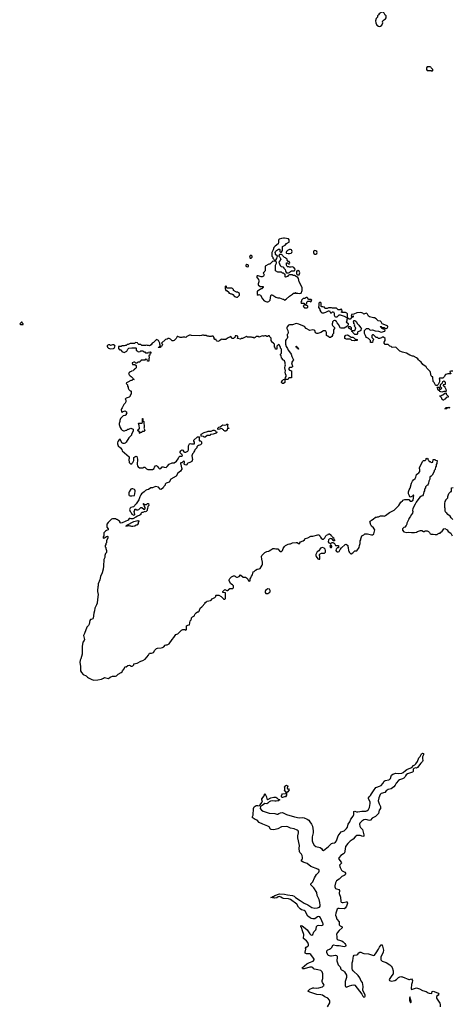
# Model space of a CAD drawing. Header units: inches. Extents: x 2494115 to 2685112, y 774173 to 915163.
# Tile 150 of 215: x 2622174 to 2631022, y 822123 to 842272. Entities that reach past the tile are written whole.
import ezdxf

# ---------------------------------------------------------------- set-up
doc = ezdxf.new("R2010")
doc.units = ezdxf.units.IN
doc.header["$MEASUREMENT"] = 0
for name, color, linetype in [('C6822', 7, 'Continuous'), ('C6823', 7, 'Continuous'), ('C6824', 7, 'Continuous'), ('C6832', 7, 'Continuous'), ('C6833', 7, 'Continuous'), ('C6834', 7, 'Continuous')]:
    doc.layers.add(name, color=color, linetype=linetype)

msp = doc.modelspace()

# ---------------------------------------------------------------- linework, layer by layer
at = {"layer": 'C6822', "color": 5}
for points, elevation in [([(2623637, 830000), (2623625, 829995), (2623610, 829978), (2623597, 829903), (2623583, 829877), (2623550, 829842), (2623499, 829710), (2623476, 829670), (2623496, 829590), (2623491, 829570), (2623468, 829532), (2623450, 829446), (2623451, 829291), (2623426, 829194), (2623414, 829166), (2623405, 829115), (2623417, 829043), (2623415, 828950), (2623435, 828910), (2623470, 828873), (2623530, 828848), (2623559, 828819), (2623583, 828803), (2623610, 828792), (2623650, 828768), (2623690, 828758), (2623770, 828762), (2623850, 828779), (2623886, 828794), (2623910, 828811), (2623990, 828791), (2624025, 828815), (2624070, 828835), (2624130, 828839), (2624152, 828848), (2624190, 828881), (2624248, 828910), (2624268, 828930), (2624275, 828945), (2624309, 828990), (2624330, 829034), (2624350, 829032), (2624385, 829055), (2624410, 829062), (2624430, 829058), (2624450, 829046), (2624475, 829045), (2624486, 829050), (2624506, 829070), (2624506, 829090), (2624510, 829094), (2624576, 829104), (2624650, 829145), (2624690, 829158), (2624737, 829183), (2624808, 829270), (2624826, 829310), (2624870, 829312), (2624910, 829322), (2624938, 829370), (2624970, 829402), (2624990, 829412), (2625070, 829418), (2625095, 829425), (2625120, 829440), (2625150, 829472), (2625170, 829482), (2625190, 829482), (2625230, 829502), (2625289, 829590), (2625329, 829630), (2625369, 829691), (2625410, 829702), (2625483, 829777), (2625510, 829794), (2625550, 829794), (2625570, 829782), (2625586, 829790), (2625588, 829870), (2625610, 829882), (2625646, 829890), (2625655, 829930), (2625658, 829970), (2625678, 829990), (2625682, 830000)], 40), ([(2628471, 822069), (2628515, 822150), (2628520, 822170), (2628520, 822190), (2628510, 822210), (2628474, 822250), (2628417, 822277), (2628370, 822310), (2628330, 822319), (2628250, 822322), (2628150, 822360), (2628109, 822370), (2628069, 822390), (2628084, 822410), (2628109, 822430), (2628170, 822460), (2628190, 822462), (2628250, 822455), (2628290, 822461), (2628370, 822484), (2628390, 822498), (2628398, 822510), (2628397, 822530), (2628365, 822570), (2628357, 822590), (2628358, 822610), (2628371, 822650), (2628373, 822713), (2628371, 822750), (2628359, 822790), (2628330, 822813), (2628270, 822832), (2628202, 822842), (2628190, 822850), (2628170, 822873), (2628146, 822886), (2628110, 822886), (2627990, 822850), (2627968, 822850), (2627958, 822858), (2627953, 822870), (2628046, 822950), (2628102, 822978), (2628173, 823007), (2628196, 823030), (2628194, 823050), (2628184, 823070), (2628130, 823142), (2628110, 823155), (2628090, 823159), (2628038, 823158), (2628015, 823170), (2628013, 823190), (2628026, 823250), (2628021, 823270), (2628032, 823290), (2628070, 823316), (2628078, 823330), (2628080, 823350), (2628064, 823390), (2628043, 823423), (2627979, 823470), (2627983, 823550), (2627960, 823630), (2627935, 823695), (2627925, 823710), (2627922, 823730), (2627930, 823733), (2627950, 823727), (2628010, 823683), (2628050, 823644), (2628110, 823563), (2628130, 823545), (2628150, 823540), (2628166, 823554), (2628192, 823608), (2628230, 823650), (2628240, 823670), (2628247, 823713), (2628263, 823737), (2628290, 823744), (2628350, 823736), (2628370, 823742), (2628379, 823750), (2628379, 823770), (2628373, 823787), (2628350, 823830), (2628329, 823890), (2628312, 823912), (2628290, 823919), (2628267, 823913), (2628210, 823870), (2628169, 823869), (2628138, 823878), (2628112, 823892), (2628070, 823930), (2628010, 824028), (2627990, 824040), (2627937, 824057), (2627910, 824076), (2627876, 824110), (2627845, 824170), (2627710, 824270), (2627670, 824282), (2627570, 824288), (2627550, 824296), (2627517, 824317), (2627490, 824326), (2627460, 824320), (2627430, 824305), (2627390, 824296), (2627370, 824303), (2627341, 824301), (2627309, 824310), (2627330, 824318), (2627348, 824332), (2627370, 824333), (2627395, 824350), (2627490, 824383), (2627590, 824378), (2627650, 824363), (2627750, 824350), (2627790, 824333), (2627816, 824310), (2627910, 824250), (2627990, 824190), (2628070, 824156), (2628147, 824107), (2628210, 824092), (2628263, 824097), (2628307, 824110), (2628318, 824130), (2628320, 824150), (2628314, 824206), (2628296, 824270), (2628259, 824350), (2628248, 824410), (2628190, 824505), (2628127, 824570), (2628127, 824590), (2628169, 824631), (2628201, 824710), (2628243, 824777), (2628292, 824830), (2628301, 824850), (2628298, 824870), (2628272, 824892), (2628125, 824945), (2628050, 825005), (2627970, 825032), (2627944, 825050), (2627932, 825070), (2627959, 825101), (2627961, 825130), (2627950, 825170), (2627935, 825195), (2627904, 825230), (2627896, 825250), (2627892, 825310), (2627897, 825370), (2627865, 825530), (2627864, 825570), (2627876, 825630), (2627876, 825650), (2627868, 825670), (2627850, 825689), (2627790, 825713), (2627710, 825727), (2627658, 825758), (2627630, 825765), (2627528, 825752), (2627450, 825711), (2627370, 825697), (2627319, 825699), (2627306, 825706), (2627275, 825755), (2627252, 825772), (2627145, 825810), (2627070, 825847), (2627030, 825889), (2626990, 825904), (2626949, 825930), (2626929, 825950), (2626947, 825993), (2626959, 826130), (2626970, 826162), (2627010, 826192), (2627047, 826193), (2627070, 826185), (2627090, 826202), (2627126, 826250), (2627134, 826270), (2627138, 826290), (2627126, 826310), (2627125, 826330), (2627175, 826390), (2627190, 826434), (2627221, 826370), (2627227, 826327), (2627250, 826311), (2627310, 826351), (2627370, 826365), (2627410, 826359), (2627430, 826351), (2627470, 826314), (2627490, 826314), (2627494, 826310), (2627478, 826302), (2627474, 826290), (2627450, 826289), (2627421, 826279), (2627390, 826279), (2627350, 826287), (2627302, 826278), (2627275, 826265), (2627250, 826237), (2627230, 826227), (2627190, 826234), (2627135, 826190), (2627103, 826177), (2627098, 826170), (2627095, 826130), (2627117, 826097), (2627154, 826074), (2627276, 826036), (2627390, 826031), (2627430, 826011), (2627450, 826011), (2627473, 826027), (2627510, 826044), (2627550, 826048), (2627628, 826008), (2627797, 825957), (2627890, 825937), (2627950, 825943), (2627990, 825939), (2628055, 825910), (2628084, 825890), (2628110, 825860), (2628144, 825810), (2628160, 825770), (2628175, 825670), (2628177, 825630), (2628157, 825550), (2628153, 825490), (2628154, 825470), (2628170, 825430), (2628199, 825379), (2628230, 825352), (2628319, 825330), (2628345, 825310), (2628370, 825275), (2628390, 825270), (2628488, 825350), (2628550, 825413), (2628570, 825424), (2628610, 825427), (2628630, 825438), (2628653, 825470), (2628670, 825510), (2628688, 825572), (2628748, 825652), (2628810, 825674), (2628860, 825720), (2628880, 825750), (2628895, 825810), (2628923, 825857), (2628946, 825914), (2628994, 825970), (2629006, 826010), (2629008, 826072), (2629027, 826073), (2629062, 826062), (2629090, 826059), (2629170, 826074), (2629250, 826076), (2629275, 826085), (2629306, 826110), (2629325, 826150), (2629344, 826230), (2629339, 826270), (2629311, 826330), (2629309, 826351), (2629320, 826370), (2629346, 826394), (2629372, 826428), (2629409, 826490), (2629461, 826559), (2629477, 826570), (2629534, 826586), (2629570, 826604), (2629600, 826640), (2629630, 826688), (2629650, 826704), (2629726, 826714), (2629739, 826721), (2629757, 826743), (2629770, 826790), (2629781, 826810), (2629805, 826830), (2629870, 826850), (2629930, 826844), (2629990, 826854), (2630000, 826859)], 20), ([(2630000, 826739), (2629942, 826718), (2629919, 826701), (2629874, 826650), (2629855, 826610), (2629828, 826572), (2629771, 826530), (2629710, 826516), (2629690, 826507), (2629668, 826492), (2629639, 826461), (2629570, 826439), (2629544, 826416), (2629519, 826350), (2629507, 826290), (2629527, 826227), (2629553, 826170), (2629556, 826150), (2629550, 826130), (2629525, 826095), (2629510, 826030), (2629451, 825969), (2629385, 825935), (2629348, 825892), (2629330, 825887), (2629250, 825902), (2629210, 825898), (2629169, 825870), (2629133, 825830), (2629126, 825810), (2629129, 825769), (2629143, 825743), (2629174, 825714), (2629182, 825702), (2629210, 825590), (2629210, 825562), (2629190, 825557), (2629135, 825575), (2629070, 825575), (2629035, 825550), (2628995, 825505), (2628930, 825463), (2628883, 825417), (2628838, 825350), (2628826, 825254), (2628815, 825225), (2628795, 825205), (2628744, 825170), (2628706, 825130), (2628697, 825110), (2628701, 825090), (2628752, 825030), (2628755, 825010), (2628713, 824970), (2628730, 824923), (2628755, 824870), (2628772, 824852), (2628822, 824830), (2628839, 824810), (2628840, 824790), (2628828, 824770), (2628810, 824756), (2628764, 824736), (2628710, 824687), (2628650, 824648), (2628632, 824610), (2628617, 824550), (2628617, 824530), (2628623, 824510), (2628636, 824496), (2628650, 824487), (2628702, 824470), (2628714, 824454), (2628709, 824390), (2628736, 824316), (2628745, 824230), (2628752, 824212), (2628770, 824204), (2628790, 824206), (2628850, 824223), (2628870, 824217), (2628878, 824190), (2628858, 824130), (2628830, 824088), (2628810, 824080), (2628710, 824086), (2628690, 824083), (2628670, 824068), (2628640, 823990), (2628635, 823950), (2628644, 823910), (2628663, 823863), (2628708, 823810), (2628706, 823770), (2628710, 823750), (2628730, 823730), (2628770, 823710), (2628766, 823690), (2628705, 823635), (2628670, 823588), (2628656, 823550), (2628657, 823510), (2628663, 823470), (2628670, 823458), (2628690, 823444), (2628760, 823420), (2628790, 823403), (2628822, 823370), (2628836, 823350), (2628843, 823330), (2628834, 823306), (2628810, 823298), (2628710, 823322), (2628650, 823321), (2628590, 823334), (2628570, 823320), (2628546, 823274), (2628530, 823256), (2628510, 823243), (2628467, 823230), (2628450, 823214), (2628447, 823190), (2628470, 823144), (2628482, 823130), (2628500, 823120), (2628530, 823114), (2628550, 823114), (2628630, 823129), (2628650, 823123), (2628664, 823110), (2628668, 823090), (2628658, 823010), (2628671, 822970), (2628690, 822934), (2628727, 822887), (2628745, 822845), (2628758, 822830), (2628794, 822810), (2628817, 822790), (2628859, 822719), (2628859, 822670), (2628832, 822590), (2628829, 822510), (2628835, 822490), (2628850, 822477), (2628870, 822479), (2628919, 822501), (2628966, 822514), (2629010, 822519), (2629030, 822513), (2629169, 822329), (2629190, 822288), (2629210, 822271), (2629230, 822276), (2629237, 822290), (2629239, 822310), (2629191, 822410), (2629200, 822490), (2629188, 822570), (2629151, 822610), (2629140, 822650), (2629130, 822666), (2629093, 822710), (2628996, 822810), (2628982, 822830), (2628976, 822850), (2628973, 822970), (2628985, 823010), (2628991, 823070), (2629002, 823110), (2629013, 823127), (2629070, 823139), (2629089, 823150), (2629110, 823176), (2629130, 823193), (2629150, 823193), (2629190, 823170), (2629210, 823164), (2629310, 823153), (2629410, 823124), (2629428, 823130), (2629466, 823174), (2629511, 823249), (2629530, 823291), (2629570, 823338), (2629590, 823342), (2629615, 823230), (2629605, 823190), (2629562, 823090), (2629557, 823050), (2629561, 823030), (2629590, 823005), (2629670, 822977), (2629741, 822930), (2629770, 822903), (2629790, 822875), (2629812, 822810), (2629815, 822770), (2629810, 822749), (2629788, 822710), (2629741, 822650), (2629733, 822630), (2629737, 822610), (2629770, 822600), (2629810, 822601), (2629843, 822610), (2629878, 822630), (2629923, 822670), (2629950, 822684), (2629970, 822689), (2629990, 822686), (2630000, 822682)], 20)]:
    msp.add_lwpolyline(points, dxfattribs=dict(at, elevation=elevation))
at = {"layer": 'C6822', "color": 5, "elevation": 20}
msp.add_lwpolyline([(2627650, 826534), (2627670, 826534), (2627682, 826510), (2627658, 826470), (2627632, 826450), (2627630, 826406), (2627610, 826368), (2627590, 826368), (2627550, 826355), (2627538, 826358), (2627528, 826368), (2627529, 826389), (2627535, 826410), (2627550, 826432), (2627622, 826438), (2627626, 826450), (2627618, 826470), (2627589, 826489), (2627598, 826510), (2627595, 826550), (2627589, 826571), (2627598, 826590), (2627630, 826605), (2627644, 826604), (2627650, 826602), (2627658, 826590), (2627654, 826570), (2627642, 826550), (2627644, 826544)], close=True, dxfattribs=at)
at = {"layer": 'C6823', "color": 5, "elevation": 40}
for points in [[(2627590, 837802), (2627570, 837802), (2627530, 837795), (2627482, 837778), (2627471, 837769), (2627470, 837766), (2627467, 837710), (2627457, 837683), (2627400, 837640), (2627372, 837610), (2627360, 837560), (2627334, 837510), (2627334, 837430), (2627353, 837413), (2627354, 837390), (2627373, 837373), (2627378, 837358), (2627410, 837354), (2627436, 837384), (2627438, 837410), (2627446, 837430), (2627406, 837470), (2627406, 837490), (2627398, 837510), (2627406, 837530), (2627426, 837550), (2627470, 837574), (2627490, 837574), (2627494, 837570), (2627494, 837530), (2627510, 837514), (2627530, 837514), (2627546, 837550), (2627548, 837630), (2627602, 837658), (2627630, 837691), (2627650, 837705), (2627682, 837718), (2627687, 837733), (2627687, 837767), (2627670, 837786)], [(2626910, 837446), (2626890, 837446), (2626874, 837410), (2626890, 837394), (2626910, 837394), (2626926, 837410), (2626926, 837430)], [(2627527, 837467), (2627490, 837466), (2627474, 837450), (2627474, 837430), (2627494, 837410), (2627512, 837370), (2627493, 837347), (2627492, 837328), (2627474, 837310), (2627504, 837244), (2627524, 837224), (2627553, 837213), (2627571, 837211), (2627574, 837190), (2627600, 837160), (2627612, 837130), (2627614, 837110), (2627630, 837094), (2627670, 837094), (2627690, 837102), (2627710, 837122), (2627730, 837132), (2627787, 837133), (2627802, 837138), (2627806, 837170), (2627780, 837200), (2627755, 837215), (2627728, 837208), (2627690, 837208), (2627676, 837216), (2627650, 837218), (2627643, 837223), (2627628, 837250), (2627628, 837290), (2627630, 837294), (2627650, 837294), (2627670, 837274), (2627690, 837274), (2627698, 837290), (2627682, 837322), (2627667, 837327), (2627646, 837350), (2627646, 837370), (2627623, 837383), (2627610, 837398), (2627589, 837409), (2627546, 837450), (2627542, 837462)], [(2627710, 837569), (2627690, 837568), (2627652, 837548), (2627630, 837526), (2627622, 837510), (2627622, 837502), (2627633, 837493), (2627666, 837486), (2627690, 837487), (2627725, 837495), (2627742, 837510), (2627749, 837530), (2627742, 837550), (2627730, 837562)], [(2628210, 837547), (2628196, 837544), (2628185, 837535), (2628180, 837510), (2628191, 837490), (2628210, 837473), (2628230, 837471), (2628250, 837487), (2628256, 837510), (2628250, 837532), (2628230, 837543)], [(2626820, 837260), (2626802, 837250), (2626802, 837230), (2626810, 837222), (2626830, 837218), (2626850, 837225), (2626854, 837230), (2626850, 837246), (2626838, 837258)], [(2627350, 837328), (2627292, 837268), (2627270, 837268), (2627194, 837230), (2627194, 837130), (2627178, 837122), (2627173, 837107), (2627158, 837102), (2627154, 837090), (2627172, 837050), (2627157, 837023), (2627131, 837009), (2627110, 837009), (2627050, 837029), (2627032, 837028), (2627018, 837010), (2627055, 836955), (2627065, 836930), (2627065, 836910), (2627051, 836870), (2627052, 836850), (2627090, 836812), (2627154, 836810), (2627154, 836790), (2627138, 836782), (2627130, 836766), (2627110, 836766), (2627092, 836748), (2627040, 836720), (2627032, 836710), (2627034, 836650), (2627050, 836634), (2627068, 836652), (2627098, 836638), (2627137, 836557), (2627177, 836517), (2627230, 836498), (2627250, 836498), (2627270, 836505), (2627295, 836530), (2627308, 836630), (2627320, 836640), (2627330, 836642), (2627350, 836634), (2627410, 836591), (2627450, 836581), (2627490, 836582), (2627553, 836553), (2627572, 836552), (2627590, 836534), (2627626, 836550), (2627690, 836612), (2627730, 836642), (2627762, 836658), (2627770, 836674), (2627802, 836678), (2627808, 836692), (2627814, 836690), (2627818, 836678), (2627830, 836674), (2627862, 836678), (2627890, 836672), (2627930, 836674), (2627948, 836732), (2627948, 836790), (2627890, 836906), (2627875, 836975), (2627860, 837000), (2627796, 837036), (2627770, 837038), (2627749, 837049), (2627690, 837049), (2627665, 837035), (2627650, 837018), (2627630, 837008), (2627610, 837006), (2627606, 837010), (2627606, 837050), (2627602, 837062), (2627590, 837066), (2627570, 837086), (2627550, 837088), (2627527, 837107), (2627450, 837109), (2627406, 837130), (2627407, 837247), (2627426, 837290), (2627426, 837310), (2627410, 837326)], [(2627870, 837138), (2627846, 837126), (2627834, 837126), (2627834, 837070), (2627853, 837053), (2627890, 837054), (2627902, 837090), (2627890, 837126)], [(2626390, 836826), (2626374, 836810), (2626374, 836770), (2626390, 836734), (2626410, 836734), (2626450, 836694), (2626454, 836674), (2626466, 836674), (2626490, 836662), (2626510, 836662), (2626530, 836652), (2626570, 836605), (2626610, 836592), (2626630, 836594), (2626667, 836633), (2626666, 836670), (2626630, 836695), (2626610, 836698), (2626549, 836729), (2626546, 836750), (2626526, 836770), (2626510, 836778), (2626420, 836780), (2626407, 836787), (2626406, 836810)], [(2628050, 836586), (2628030, 836586), (2628018, 836582), (2628010, 836566), (2627970, 836566), (2627934, 836530), (2627934, 836510), (2627922, 836490), (2627930, 836474), (2627990, 836474), (2627994, 836470), (2627994, 836430), (2627974, 836410), (2627978, 836398), (2627993, 836393), (2627998, 836378), (2628010, 836374), (2628050, 836374), (2628066, 836390), (2628066, 836410), (2628050, 836426), (2628030, 836426), (2628026, 836430), (2628026, 836450), (2628046, 836470), (2628047, 836493), (2628070, 836514), (2628110, 836514), (2628130, 836502), (2628146, 836530), (2628130, 836546), (2628090, 836546)], [(2628330, 836486), (2628310, 836486), (2628294, 836470), (2628294, 836410), (2628284, 836396), (2628284, 836384), (2628312, 836352), (2628312, 836330), (2628332, 836292), (2628350, 836274), (2628393, 836273), (2628436, 836284), (2628490, 836314), (2628510, 836314), (2628530, 836274), (2628550, 836274), (2628570, 836294), (2628593, 836293), (2628604, 836264), (2628605, 836225), (2628620, 836200), (2628630, 836192), (2628670, 836192), (2628706, 836230), (2628730, 836234), (2628810, 836205), (2628870, 836174), (2628878, 836182), (2628876, 836256), (2628866, 836270), (2628840, 836280), (2628790, 836282), (2628770, 836278), (2628750, 836286), (2628748, 836290), (2628766, 836310), (2628762, 836342), (2628750, 836346), (2628730, 836338), (2628690, 836338), (2628670, 836358), (2628650, 836366), (2628573, 836367), (2628550, 836378), (2628490, 836378), (2628460, 836360), (2628430, 836362), (2628418, 836370), (2628408, 836388), (2628392, 836388), (2628376, 836396), (2628350, 836398), (2628343, 836403), (2628338, 836410), (2628338, 836470)], [(2622210, 836086), (2622174, 836050), (2622193, 836033), (2622230, 836034), (2622242, 836038), (2622246, 836050), (2622226, 836070), (2622222, 836082)], [(2629070, 835828), (2629029, 835829), (2628986, 835870), (2628982, 835882), (2628966, 835890), (2628966, 835914), (2629030, 835914), (2629036, 835924), (2629048, 835970), (2629028, 835990), (2629018, 836010), (2629026, 836030), (2629022, 836042), (2629008, 836048), (2629007, 836067), (2628998, 836090), (2629010, 836114), (2629030, 836114), (2629057, 836097), (2629082, 836050), (2629110, 836022), (2629121, 836001), (2629151, 835970), (2629162, 835950), (2629153, 835927), (2629151, 835909), (2629130, 835898), (2629092, 835888), (2629082, 835870), (2629082, 835850)], [(2628950, 835776), (2628990, 835776), (2629002, 835770), (2629030, 835742), (2629074, 835730), (2629074, 835710), (2629070, 835708), (2629033, 835707), (2629018, 835702), (2628970, 835708), (2628946, 835730), (2628930, 835738), (2628862, 835738), (2628848, 835728), (2628842, 835742), (2628826, 835750), (2628826, 835790), (2628838, 835810), (2628846, 835814), (2628870, 835821), (2628890, 835819)], [(2628950, 835926), (2628942, 835942), (2628909, 835950), (2628898, 835970), (2628907, 835993), (2628930, 835992), (2628950, 835974), (2628954, 835950), (2628954, 835926)], [(2624102, 835622), (2624070, 835622), (2624030, 835608), (2624010, 835618), (2623990, 835618), (2623974, 835610), (2623964, 835596), (2623962, 835590), (2623972, 835570), (2623990, 835552), (2624010, 835542), (2624030, 835538), (2624090, 835542), (2624109, 835551), (2624128, 835590), (2624115, 835615)], [(2627870, 835528), (2627866, 835546), (2627850, 835548), (2627846, 835566), (2627828, 835570), (2627826, 835590), (2627834, 835590), (2627838, 835578), (2627850, 835574), (2627858, 835558), (2627870, 835554), (2627874, 835530)], [(2624630, 833806), (2624626, 833810), (2624622, 833842), (2624607, 833847), (2624602, 833862), (2624586, 833870), (2624602, 833878), (2624607, 833893), (2624622, 833898), (2624626, 833910), (2624618, 833970), (2624608, 833990), (2624606, 834010), (2624610, 834014), (2624667, 834013), (2624686, 834030), (2624686, 834110), (2624690, 834114), (2624694, 834110), (2624694, 834070), (2624698, 834058), (2624712, 834050), (2624712, 834010), (2624722, 833970), (2624722, 833930), (2624714, 833910), (2624732, 833870), (2624710, 833846), (2624678, 833842), (2624672, 833828), (2624638, 833822)], [(2626390, 833849), (2626366, 833850), (2626362, 833862), (2626350, 833866), (2626342, 833882), (2626330, 833886), (2626310, 833906), (2626230, 833886), (2626226, 833890), (2626226, 833910), (2626250, 833934), (2626276, 833944), (2626306, 833970), (2626330, 833982), (2626370, 833978), (2626396, 833984), (2626410, 833992), (2626430, 833994), (2626434, 833990), (2626422, 833978), (2626422, 833942), (2626434, 833930), (2626438, 833918), (2626454, 833910), (2626450, 833906), (2626418, 833902), (2626414, 833870), (2626398, 833862)], [(2626190, 833834), (2626210, 833834), (2626214, 833830), (2626198, 833822), (2626191, 833809), (2626128, 833788), (2626078, 833782), (2626070, 833766), (2626010, 833766), (2625970, 833726), (2625950, 833726), (2625930, 833746), (2625888, 833748), (2625886, 833790), (2625950, 833825), (2626016, 833844), (2626028, 833852), (2626087, 833853), (2626132, 833872), (2626152, 833872), (2626178, 833858)], [(2624490, 832674), (2624470, 832674), (2624450, 832664), (2624411, 832610), (2624406, 832590), (2624406, 832550), (2624416, 832536), (2624430, 832526), (2624470, 832526), (2624522, 832538), (2624536, 832616), (2624538, 832630), (2624529, 832650), (2624519, 832659)], [(2624470, 831898), (2624450, 831906), (2624430, 831906), (2624410, 831918), (2624382, 831918), (2624370, 831908), (2624346, 831910), (2624362, 831918), (2624366, 831930), (2624510, 832005), (2624590, 832022), (2624610, 832014), (2624612, 832010), (2624594, 831990), (2624594, 831950), (2624578, 831942), (2624573, 831927), (2624550, 831926), (2624530, 831908), (2624513, 831907), (2624490, 831898)], [(2628370, 831474), (2628323, 831457), (2628290, 831406), (2628260, 831380), (2628242, 831358), (2628231, 831330), (2628231, 831310), (2628238, 831290), (2628270, 831242), (2628290, 831232), (2628310, 831234), (2628315, 831250), (2628315, 831290), (2628308, 831310), (2628308, 831330), (2628316, 831344), (2628344, 831356), (2628408, 831352), (2628427, 831373), (2628429, 831410), (2628419, 831439), (2628398, 831458)], [(2628530, 831526), (2628514, 831490), (2628530, 831474), (2628550, 831474), (2628556, 831484), (2628556, 831496), (2628542, 831522)], [(2627250, 830628), (2627225, 830615), (2627202, 830590), (2627192, 830570), (2627192, 830550), (2627210, 830532), (2627247, 830533), (2627270, 830542), (2627286, 830550), (2627296, 830564), (2627298, 830590), (2627282, 830622)]]:
    msp.add_lwpolyline(points, close=True, dxfattribs=at)
for points in [[(2630000, 835472), (2629950, 835489), (2629870, 835568), (2629790, 835566), (2629770, 835588), (2629746, 835590), (2629710, 835626), (2629650, 835626), (2629626, 835650), (2629626, 835670), (2629648, 835710), (2629647, 835747), (2629616, 835776), (2629590, 835778), (2629576, 835764), (2629530, 835748), (2629510, 835746), (2629490, 835766), (2629467, 835767), (2629410, 835826), (2629390, 835826), (2629374, 835810), (2629374, 835770), (2629414, 835730), (2629394, 835710), (2629392, 835668), (2629350, 835666), (2629346, 835710), (2629308, 835748), (2629266, 835770), (2629250, 835786), (2629248, 835810), (2629228, 835848), (2629228, 835910), (2629266, 835950), (2629310, 835951), (2629342, 835922), (2629390, 835925), (2629445, 835905), (2629510, 835899), (2629570, 835878), (2629642, 835898), (2629646, 835910), (2629626, 835930), (2629622, 835942), (2629590, 835948), (2629587, 835967), (2629566, 835970), (2629562, 835982), (2629550, 835986), (2629547, 835993), (2629570, 835994), (2629578, 835978), (2629590, 835974), (2629632, 835972), (2629638, 835958), (2629650, 835954), (2629670, 835954), (2629690, 835962), (2629706, 835990), (2629702, 836002), (2629676, 836016), (2629589, 836049), (2629568, 836088), (2629550, 836106), (2629508, 836108), (2629466, 836150), (2629430, 836168), (2629410, 836168), (2629329, 836189), (2629310, 836208), (2629290, 836248), (2629270, 836268), (2629224, 836256), (2629210, 836248), (2629190, 836268), (2629150, 836282), (2629070, 836274), (2629010, 836248), (2628958, 836242), (2628954, 836210), (2628970, 836194), (2628982, 836198), (2628990, 836214), (2628994, 836210), (2628994, 836190), (2628990, 836186), (2628970, 836186), (2628930, 836146), (2628910, 836146), (2628890, 836166), (2628878, 836162), (2628862, 836130), (2628862, 836110), (2628854, 836090), (2628892, 836052), (2628892, 836028), (2628878, 836002), (2628810, 835962), (2628750, 835958), (2628727, 835967), (2628718, 835978), (2628702, 836030), (2628670, 836066), (2628655, 836095), (2628616, 836116), (2628610, 836118), (2628594, 836110), (2628573, 836087), (2628572, 836070), (2628562, 836050), (2628562, 836030), (2628570, 836014), (2628612, 835972), (2628614, 835950), (2628593, 835927), (2628594, 835850), (2628574, 835830), (2628572, 835810), (2628558, 835790), (2628530, 835769), (2628510, 835769), (2628476, 835796), (2628449, 835810), (2628446, 835870), (2628436, 835896), (2628427, 835907), (2628390, 835908), (2628334, 835870), (2628270, 835849), (2628250, 835849), (2628225, 835865), (2628209, 835909), (2628198, 835918), (2628170, 835928), (2628110, 835909), (2628035, 835950), (2627997, 835997), (2627882, 836042), (2627830, 836053), (2627750, 836029), (2627690, 836029), (2627670, 836022), (2627641, 835990), (2627635, 835970), (2627636, 835950), (2627656, 835910), (2627665, 835870), (2627655, 835845), (2627642, 835830), (2627642, 835810), (2627651, 835791), (2627651, 835770), (2627642, 835750), (2627622, 835730), (2627611, 835710), (2627611, 835630), (2627623, 835583), (2627650, 835545), (2627668, 835508), (2627715, 835450), (2627726, 835430), (2627738, 835378), (2627771, 835309), (2627750, 835286), (2627731, 835250), (2627744, 835204), (2627752, 835190), (2627753, 835167), (2627730, 835158), (2627690, 835158), (2627672, 835130), (2627690, 835102), (2627734, 835090), (2627732, 834950), (2627730, 834946), (2627690, 834946), (2627678, 834942), (2627664, 834916), (2627651, 834909), (2627613, 834907), (2627598, 834902), (2627594, 834890), (2627594, 834850), (2627567, 834827), (2627547, 834827), (2627530, 834846), (2627530, 834854), (2627550, 834892), (2627570, 834912), (2627602, 834918), (2627608, 834950), (2627626, 834970), (2627626, 834990), (2627608, 835028), (2627602, 835062), (2627608, 835090), (2627598, 835150), (2627602, 835190), (2627609, 835210), (2627602, 835230), (2627602, 835250), (2627588, 835290), (2627570, 835308), (2627546, 835310), (2627546, 835330), (2627528, 835348), (2627522, 835402), (2627506, 835410), (2627506, 835430), (2627522, 835438), (2627526, 835450), (2627526, 835530), (2627508, 835548), (2627508, 835570), (2627482, 835622), (2627470, 835626), (2627434, 835590), (2627433, 835527), (2627407, 835527), (2627402, 835562), (2627386, 835570), (2627386, 835630), (2627367, 835647), (2627362, 835662), (2627347, 835667), (2627330, 835686), (2627318, 835710), (2627316, 835756), (2627286, 835790), (2627282, 835802), (2627270, 835806), (2627258, 835802), (2627250, 835788), (2627230, 835788), (2627210, 835806), (2627190, 835806), (2627170, 835798), (2627150, 835798), (2627130, 835806), (2627070, 835778), (2627050, 835788), (2627013, 835787), (2626990, 835766), (2626970, 835758), (2626950, 835768), (2626930, 835768), (2626915, 835775), (2626830, 835778), (2626810, 835786), (2626732, 835748), (2626710, 835748), (2626690, 835738), (2626627, 835747), (2626627, 835753), (2626638, 835762), (2626635, 835795), (2626610, 835806), (2626590, 835806), (2626578, 835802), (2626574, 835770), (2626558, 835762), (2626550, 835746), (2626510, 835746), (2626507, 835767), (2626490, 835786), (2626424, 835756), (2626390, 835726), (2626330, 835726), (2626310, 835738), (2626294, 835730), (2626262, 835698), (2626229, 835689), (2626202, 835702), (2626190, 835726), (2626166, 835730), (2626150, 835746), (2626148, 835770), (2626130, 835798), (2626104, 835796), (2626087, 835787), (2626050, 835786), (2626036, 835796), (2626010, 835798), (2625988, 835808), (2625949, 835809), (2625930, 835818), (2625910, 835818), (2625892, 835808), (2625858, 835802), (2625690, 835809), (2625670, 835818), (2625650, 835818), (2625591, 835789), (2625570, 835768), (2625550, 835778), (2625510, 835778), (2625490, 835766), (2625453, 835767), (2625410, 835788), (2625393, 835787), (2625371, 835749), (2625331, 835709), (2625310, 835698), (2625290, 835698), (2625255, 835735), (2625230, 835748), (2625210, 835748), (2625190, 835738), (2625154, 835730), (2625074, 835650), (2625092, 835632), (2625092, 835628), (2625073, 835587), (2625058, 835582), (2625050, 835566), (2625010, 835566), (2625006, 835570), (2625010, 835574), (2625042, 835578), (2625046, 835610), (2625038, 835630), (2625038, 835650), (2625010, 835706), (2624970, 835728), (2624911, 835669), (2624885, 835655), (2624864, 835616), (2624830, 835598), (2624810, 835608), (2624790, 835608), (2624770, 835615), (2624750, 835608), (2624673, 835607), (2624650, 835626), (2624610, 835626), (2624587, 835647), (2624582, 835662), (2624550, 835666), (2624538, 835662), (2624530, 835646), (2624430, 835648), (2624390, 835628), (2624370, 835626), (2624350, 835606), (2624330, 835606), (2624310, 835598), (2624270, 835598), (2624250, 835586), (2624210, 835586), (2624198, 835582), (2624194, 835570), (2624198, 835538), (2624213, 835533), (2624218, 835518), (2624250, 835514), (2624265, 835485), (2624310, 835462), (2624366, 835490), (2624387, 835533), (2624408, 835552), (2624470, 835554), (2624550, 835554), (2624554, 835550), (2624554, 835510), (2624577, 835497), (2624590, 835482), (2624610, 835474), (2624636, 835484), (2624650, 835494), (2624690, 835494), (2624710, 835474), (2624730, 835474), (2624750, 835454), (2624790, 835454), (2624802, 835458), (2624810, 835472), (2624850, 835474), (2624854, 835470), (2624853, 835447), (2624838, 835442), (2624834, 835410), (2624818, 835402), (2624814, 835390), (2624822, 835370), (2624822, 835350), (2624814, 835330), (2624813, 835287), (2624790, 835286), (2624786, 835290), (2624782, 835322), (2624750, 835326), (2624732, 835308), (2624658, 835302), (2624654, 835290), (2624638, 835282), (2624630, 835266), (2624590, 835266), (2624570, 835246), (2624550, 835246), (2624530, 835266), (2624510, 835266), (2624474, 835250), (2624478, 835218), (2624490, 835214), (2624530, 835214), (2624553, 835193), (2624554, 835150), (2624533, 835127), (2624518, 835122), (2624513, 835107), (2624498, 835102), (2624493, 835087), (2624458, 835082), (2624454, 835070), (2624430, 835068), (2624420, 835060), (2624402, 835030), (2624410, 835002), (2624430, 834982), (2624454, 834970), (2624494, 834930), (2624498, 834918), (2624512, 834910), (2624510, 834906), (2624478, 834902), (2624472, 834888), (2624450, 834888), (2624384, 834856), (2624358, 834842), (2624354, 834830), (2624380, 834800), (2624382, 834770), (2624392, 834752), (2624393, 834733), (2624404, 834704), (2624430, 834674), (2624450, 834674), (2624454, 834670), (2624453, 834613), (2624433, 834587), (2624432, 834568), (2624410, 834546), (2624354, 834530), (2624332, 834510), (2624342, 834490), (2624342, 834450), (2624330, 834426), (2624304, 834396), (2624272, 834330), (2624258, 834310), (2624252, 834290), (2624253, 834253), (2624270, 834234), (2624288, 834252), (2624331, 834271), (2624354, 834250), (2624362, 834230), (2624353, 834207), (2624352, 834188), (2624334, 834170), (2624290, 834166), (2624234, 834110), (2624225, 834070), (2624225, 834050), (2624211, 834010), (2624211, 833990), (2624227, 833927), (2624250, 833892), (2624271, 833871), (2624300, 833860), (2624320, 833860), (2624350, 833872), (2624367, 833873), (2624388, 833892), (2624407, 833893), (2624450, 833911), (2624492, 833890), (2624494, 833850), (2624462, 833790), (2624462, 833770), (2624405, 833715), (2624351, 833629), (2624330, 833606), (2624310, 833598), (2624290, 833598), (2624266, 833610), (2624230, 833686), (2624205, 833675), (2624182, 833638), (2624171, 833610), (2624171, 833590), (2624190, 833552), (2624238, 833510), (2624260, 833480), (2624272, 833452), (2624412, 833330), (2624412, 833292), (2624405, 833270), (2624412, 833210), (2624450, 833174), (2624470, 833192), (2624488, 833210), (2624508, 833250), (2624510, 833314), (2624526, 833330), (2624550, 833342), (2624571, 833331), (2624584, 833276), (2624577, 833170), (2624584, 833144), (2624600, 833120), (2624624, 833104), (2624670, 833101), (2624695, 833105), (2624710, 833114), (2624730, 833114), (2624770, 833082), (2624794, 833070), (2624810, 833066), (2624890, 833065), (2624922, 833090), (2624930, 833112), (2624950, 833142), (2624970, 833151), (2624991, 833131), (2625010, 833101), (2625030, 833083), (2625058, 833090), (2625090, 833122), (2625110, 833122), (2625132, 833112), (2625170, 833111), (2625193, 833127), (2625230, 833178), (2625290, 833202), (2625334, 833206), (2625382, 833238), (2625414, 833286), (2625430, 833322), (2625450, 833342), (2625490, 833342), (2625506, 833350), (2625495, 833375), (2625482, 833382), (2625458, 833410), (2625458, 833430), (2625470, 833452), (2625490, 833472), (2625510, 833462), (2625530, 833432), (2625545, 833425), (2625570, 833425), (2625615, 833445), (2625628, 833470), (2625626, 833550), (2625648, 833590), (2625670, 833598), (2625690, 833591), (2625746, 833594), (2625748, 833630), (2625735, 833650), (2625738, 833670), (2625810, 833734), (2625853, 833733), (2625842, 833718), (2625844, 833664), (2625850, 833654), (2625873, 833653), (2625892, 833632), (2625892, 833592), (2625874, 833570), (2625830, 833558), (2625812, 833548), (2625794, 833530), (2625794, 833510), (2625754, 833470), (2625752, 833450), (2625733, 833427), (2625730, 833406), (2625710, 833386), (2625692, 833350), (2625705, 833270), (2625702, 833250), (2625692, 833230), (2625654, 833210), (2625610, 833198), (2625597, 833183), (2625590, 833166), (2625570, 833158), (2625547, 833167), (2625540, 833180), (2625538, 833190), (2625546, 833210), (2625546, 833230), (2625530, 833238), (2625514, 833230), (2625490, 833206), (2625470, 833206), (2625462, 833198), (2625464, 833184), (2625472, 833172), (2625473, 833133), (2625484, 833104), (2625494, 833090), (2625464, 833036), (2625411, 832990), (2625371, 832929), (2625267, 832873), (2625230, 832809), (2625170, 832788), (2625152, 832770), (2625151, 832749), (2625122, 832718), (2625106, 832690), (2625070, 832659), (2625050, 832662), (2625010, 832704), (2624950, 832719), (2624890, 832695), (2624854, 832690), (2624810, 832659), (2624774, 832650), (2624750, 832638), (2624722, 832610), (2624668, 832572), (2624651, 832550), (2624631, 832510), (2624611, 832449), (2624554, 832366), (2624498, 832302), (2624450, 832289), (2624430, 832274), (2624421, 832250), (2624431, 832211), (2624452, 832190), (2624470, 832154), (2624510, 832134), (2624522, 832138), (2624526, 832150), (2624518, 832210), (2624528, 832230), (2624530, 832254), (2624550, 832254), (2624570, 832245), (2624590, 832245), (2624610, 832251), (2624650, 832292), (2624670, 832292), (2624710, 832254), (2624730, 832254), (2624738, 832270), (2624738, 832290), (2624728, 832308), (2624722, 832342), (2624706, 832350), (2624708, 832370), (2624712, 832372), (2624718, 832358), (2624730, 832354), (2624770, 832354), (2624790, 832374), (2624810, 832374), (2624814, 832330), (2624792, 832308), (2624791, 832270), (2624782, 832250), (2624782, 832230), (2624762, 832210), (2624750, 832204), (2624730, 832208), (2624690, 832186), (2624670, 832186), (2624653, 832167), (2624652, 832150), (2624631, 832130), (2624585, 832115), (2624582, 832110), (2624546, 832094), (2624490, 832059), (2624455, 832055), (2624430, 832068), (2624413, 832067), (2624391, 832029), (2624270, 831974), (2624249, 831969), (2624236, 831976), (2624215, 832010), (2624175, 832035), (2624167, 832047), (2624153, 832047), (2624130, 832055), (2624070, 832059), (2624050, 832049), (2623980, 831980), (2623958, 831950), (2623958, 831890), (2623982, 831850), (2623982, 831830), (2623950, 831822), (2623930, 831809), (2623892, 831770), (2623892, 831712), (2623881, 831690), (2623882, 831670), (2623890, 831665), (2623910, 831671), (2623950, 831696), (2623970, 831702), (2623977, 831697), (2623975, 831670), (2623952, 831610), (2623952, 831568), (2623934, 831550), (2623934, 831530), (2623922, 831510), (2623924, 831484), (2623934, 831470), (2623934, 831450), (2623952, 831410), (2623952, 831372), (2623930, 831346), (2623918, 831310), (2623916, 831270), (2623892, 831228), (2623891, 831090), (2623883, 831030), (2623859, 830950), (2623824, 830876), (2623810, 830810), (2623781, 830730), (2623778, 830690), (2623771, 830669), (2623767, 830590), (2623768, 830568), (2623781, 830510), (2623764, 830410), (2623759, 830330), (2623745, 830295), (2623728, 830272), (2623711, 830230), (2623703, 830177), (2623687, 830130), (2623674, 830026), (2623667, 830013), (2623637, 830000)], [(2625682, 830000), (2625687, 830013), (2625690, 830034), (2625707, 830053), (2625746, 830070), (2625746, 830090), (2625763, 830117), (2625783, 830137), (2625810, 830152), (2625830, 830154), (2625846, 830170), (2625848, 830192), (2625866, 830230), (2625900, 830260), (2625966, 830330), (2625969, 830351), (2625990, 830354), (2626010, 830374), (2626076, 830384), (2626090, 830394), (2626110, 830422), (2626166, 830450), (2626186, 830470), (2626186, 830490), (2626190, 830494), (2626247, 830493), (2626292, 830472), (2626334, 830430), (2626338, 830418), (2626350, 830414), (2626370, 830414), (2626386, 830430), (2626386, 830530), (2626382, 830542), (2626330, 830548), (2626326, 830570), (2626368, 830612), (2626410, 830594), (2626430, 830594), (2626442, 830598), (2626446, 830610), (2626470, 830632), (2626530, 830634), (2626542, 830638), (2626546, 830650), (2626546, 830690), (2626526, 830710), (2626489, 830729), (2626458, 830790), (2626458, 830810), (2626470, 830834), (2626506, 830870), (2626550, 830892), (2626570, 830892), (2626584, 830884), (2626594, 830870), (2626610, 830862), (2626630, 830862), (2626660, 830880), (2626690, 830914), (2626744, 830864), (2626790, 830865), (2626814, 830854), (2626840, 830820), (2626854, 830790), (2626870, 830782), (2626886, 830790), (2626888, 830830), (2626902, 830850), (2626915, 830885), (2626938, 830910), (2626949, 830971), (2626970, 830982), (2626998, 831010), (2627030, 831031), (2627070, 831032), (2627090, 831042), (2627133, 831107), (2627139, 831130), (2627139, 831170), (2627125, 831230), (2627122, 831290), (2627129, 831311), (2627189, 831371), (2627230, 831392), (2627270, 831394), (2627276, 831404), (2627310, 831422), (2627350, 831452), (2627388, 831452), (2627410, 831445), (2627450, 831442), (2627490, 831402), (2627510, 831392), (2627530, 831392), (2627548, 831410), (2627562, 831450), (2627590, 831492), (2627610, 831512), (2627663, 831537), (2627690, 831545), (2627710, 831545), (2627750, 831565), (2627830, 831574), (2627850, 831574), (2627874, 831550), (2627890, 831545), (2627898, 831550), (2627916, 831584), (2627974, 831606), (2627998, 831630), (2628008, 831650), (2628022, 831658), (2628070, 831671), (2628130, 831705), (2628170, 831701), (2628273, 831733), (2628290, 831734), (2628298, 831718), (2628314, 831710), (2628324, 831684), (2628340, 831660), (2628365, 831645), (2628390, 831645), (2628418, 831670), (2628438, 831710), (2628450, 831722), (2628480, 831740), (2628490, 831752), (2628510, 831752), (2628534, 831730), (2628538, 831718), (2628553, 831713), (2628573, 831693), (2628578, 831678), (2628593, 831673), (2628598, 831638), (2628614, 831630), (2628614, 831610), (2628610, 831606), (2628587, 831607), (2628582, 831622), (2628568, 831628), (2628566, 831646), (2628554, 831646), (2628530, 831658), (2628500, 831640), (2628492, 831630), (2628485, 831585), (2628494, 831570), (2628530, 831554), (2628542, 831558), (2628550, 831574), (2628590, 831574), (2628598, 831558), (2628613, 831553), (2628630, 831514), (2628690, 831514), (2628694, 831510), (2628693, 831467), (2628670, 831466), (2628662, 831450), (2628646, 831434), (2628642, 831410), (2628654, 831390), (2628670, 831382), (2628690, 831382), (2628706, 831390), (2628727, 831433), (2628756, 831464), (2628830, 831534), (2628850, 831542), (2628882, 831510), (2628882, 831490), (2628891, 831471), (2628902, 831402), (2628912, 831390), (2628913, 831373), (2628944, 831344), (2628950, 831342), (2628990, 831365), (2629030, 831402), (2629070, 831405), (2629114, 831470), (2629121, 831510), (2629135, 831550), (2629138, 831610), (2629148, 831630), (2629149, 831651), (2629167, 831693), (2629169, 831711), (2629210, 831732), (2629230, 831752), (2629290, 831751), (2629370, 831731), (2629390, 831732), (2629410, 831742), (2629415, 831750), (2629439, 831830), (2629413, 831873), (2629368, 831910), (2629348, 831950), (2629348, 831970), (2629338, 831990), (2629349, 832011), (2629370, 832032), (2629406, 832050), (2629450, 832092), (2629470, 832092), (2629490, 832102), (2629510, 832102), (2629550, 832122), (2629610, 832122), (2629630, 832112), (2629656, 832124), (2629708, 832170), (2629738, 832190), (2629830, 832236), (2629927, 832333), (2629970, 832398), (2630000, 832428)]]:
    msp.add_lwpolyline(points, dxfattribs=at)
at = {"layer": 'C6824', "color": 5, "elevation": 40}
msp.add_lwpolyline([(2629590, 842428), (2629570, 842422), (2629526, 842394), (2629512, 842370), (2629492, 842350), (2629490, 842326), (2629464, 842296), (2629451, 842250), (2629456, 842210), (2629481, 842161), (2629510, 842141), (2629530, 842136), (2629550, 842141), (2629577, 842163), (2629599, 842210), (2629595, 842230), (2629598, 842250), (2629615, 842265), (2629658, 842290), (2629668, 842310), (2629666, 842350), (2629648, 842368), (2629628, 842408), (2629607, 842427)], close=True, dxfattribs=at)
at = {"layer": 'C6832', "color": 5, "elevation": 20}
for points in [[(2630000, 826859), (2630014, 826866), (2630062, 826910), (2630090, 826928), (2630138, 826950), (2630193, 826967), (2630226, 827010), (2630256, 827024), (2630278, 827042), (2630307, 827090), (2630339, 827170), (2630363, 827197), (2630385, 827235), (2630390, 827251), (2630410, 827262), (2630430, 827254), (2630430, 827226), (2630412, 827190), (2630412, 827150), (2630421, 827110), (2630413, 827090), (2630381, 827059), (2630310, 826969), (2630290, 826958), (2630270, 826962), (2630234, 826946), (2630224, 826936), (2630221, 826890), (2630210, 826874), (2630103, 826837), (2630079, 826821), (2630062, 826798), (2630050, 826770), (2630030, 826750), (2630000, 826739)], [(2630000, 822682), (2630130, 822632), (2630149, 822631), (2630170, 822641), (2630190, 822645), (2630207, 822607), (2630202, 822570), (2630190, 822530), (2630179, 822450), (2630189, 822429), (2630250, 822449), (2630290, 822457), (2630350, 822437), (2630410, 822405), (2630488, 822388), (2630530, 822357), (2630550, 822348), (2630595, 822345), (2630603, 822350), (2630612, 822388), (2630630, 822395), (2630718, 822358), (2630731, 822350), (2630747, 822330), (2630731, 822310), (2630706, 822290), (2630697, 822270), (2630701, 822250), (2630768, 822148), (2630774, 822130), (2630773, 822070)]]:
    msp.add_lwpolyline(points, dxfattribs=at)
msp.add_lwpolyline([(2630150, 822276), (2630143, 822250), (2630144, 822210), (2630150, 822186), (2630170, 822156), (2630179, 822170), (2630177, 822190), (2630170, 822229)], close=True, dxfattribs=at)
at = {"layer": 'C6833', "color": 5, "elevation": 40}
for points in [[(2631030, 835078), (2630990, 835078), (2630974, 835070), (2630978, 835038), (2630993, 835033), (2630990, 835026), (2630930, 835028), (2630890, 835015), (2630882, 835010), (2630857, 834963), (2630830, 834938), (2630762, 834938), (2630754, 834930), (2630762, 834910), (2630760, 834860), (2630733, 834807), (2630710, 834786), (2630690, 834786), (2630676, 834796), (2630650, 834846), (2630628, 834870), (2630626, 834950), (2630622, 834962), (2630610, 834966), (2630590, 834986), (2630579, 835050), (2630569, 835070), (2630502, 835142), (2630484, 835170), (2630419, 835219), (2630385, 835265), (2630350, 835288), (2630328, 835310), (2630318, 835330), (2630292, 835352), (2630230, 835389), (2630210, 835389), (2630150, 835409), (2630085, 835445), (2630000, 835472)], [(2630000, 832428), (2630010, 832438), (2630050, 832451), (2630130, 832454), (2630162, 832422), (2630190, 832418), (2630218, 832442), (2630228, 832490), (2630226, 832514), (2630230, 832514), (2630235, 832535), (2630230, 832546), (2630214, 832526), (2630170, 832498), (2630150, 832506), (2630148, 832530), (2630129, 832570), (2630129, 832610), (2630139, 832650), (2630157, 832683), (2630190, 832790), (2630210, 832831), (2630230, 832858), (2630259, 832881), (2630275, 832910), (2630290, 832962), (2630315, 832985), (2630340, 833000), (2630355, 833025), (2630355, 833070), (2630348, 833090), (2630349, 833110), (2630382, 833170), (2630410, 833234), (2630430, 833251), (2630470, 833254), (2630486, 833270), (2630486, 833290), (2630510, 833298), (2630522, 833290), (2630522, 833270), (2630542, 833250), (2630550, 833234), (2630571, 833231), (2630590, 833214), (2630622, 833218), (2630630, 833271), (2630650, 833275), (2630670, 833271), (2630681, 833261), (2630712, 833250), (2630714, 833230), (2630704, 833216), (2630702, 833190), (2630693, 833167), (2630692, 833128), (2630678, 833122), (2630672, 833068), (2630654, 833050), (2630652, 833030), (2630612, 832950), (2630590, 832928), (2630562, 832910), (2630562, 832870), (2630542, 832830), (2630538, 832790), (2630531, 832770), (2630514, 832746), (2630501, 832739), (2630474, 832710), (2630471, 832689), (2630453, 832667), (2630451, 832630), (2630441, 832610), (2630426, 832550), (2630411, 832530), (2630390, 832522), (2630360, 832500), (2630282, 832398), (2630259, 832361), (2630217, 832270), (2630206, 832230), (2630211, 832209), (2630206, 832174), (2630186, 832150), (2630162, 832098), (2630133, 832067), (2630132, 832050), (2630091, 831970), (2630091, 831950), (2630080, 831920), (2630051, 831889), (2630030, 831882), (2630006, 831850), (2630001, 831830), (2630003, 831823), (2630030, 831791), (2630090, 831779), (2630130, 831784), (2630190, 831776), (2630210, 831781), (2630250, 831776), (2630290, 831785), (2630310, 831798), (2630370, 831818), (2630397, 831817), (2630430, 831802), (2630450, 831802), (2630470, 831812), (2630510, 831811), (2630537, 831797), (2630558, 831778), (2630570, 831754), (2630590, 831742), (2630630, 831745), (2630670, 831734), (2630710, 831734), (2630728, 831752), (2630750, 831762), (2630774, 831766), (2630790, 831782), (2630808, 831792), (2630848, 831850), (2630870, 831862), (2630914, 831834), (2630940, 831800), (2630990, 831762), (2631022, 831710)], [(2631030, 832046), (2630996, 832076), (2630975, 832115), (2630929, 832149), (2630910, 832175), (2630889, 832189), (2630876, 832216), (2630875, 832270), (2630868, 832290), (2630868, 832370), (2630878, 832410), (2630888, 832430), (2630888, 832450), (2630928, 832490), (2630928, 832512), (2630947, 832553), (2630950, 832574), (2630990, 832614), (2631002, 832618), (2631008, 832690), (2631010, 832694), (2631042, 832698)]]:
    msp.add_lwpolyline(points, dxfattribs=at)
for points in [[(2630810, 834648), (2630767, 834667), (2630762, 834682), (2630747, 834687), (2630726, 834710), (2630722, 834742), (2630706, 834750), (2630710, 834754), (2630750, 834754), (2630754, 834750), (2630754, 834730), (2630770, 834714), (2630790, 834714), (2630806, 834730), (2630787, 834747), (2630780, 834760), (2630780, 834800), (2630787, 834813), (2630802, 834818), (2630806, 834830), (2630818, 834842), (2630829, 834871), (2630850, 834882), (2630871, 834871), (2630877, 834857), (2630874, 834810), (2630870, 834806), (2630838, 834802), (2630834, 834790), (2630838, 834778), (2630853, 834773), (2630872, 834752), (2630892, 834712), (2630894, 834670), (2630890, 834666), (2630850, 834666)], [(2630850, 834486), (2630827, 834487), (2630822, 834502), (2630806, 834510), (2630806, 834530), (2630787, 834547), (2630782, 834562), (2630766, 834570), (2630770, 834574), (2630790, 834574), (2630808, 834592), (2630830, 834594), (2630867, 834633), (2630890, 834634), (2630894, 834630), (2630894, 834610), (2630934, 834570), (2630934, 834550), (2630930, 834546), (2630898, 834542), (2630894, 834530), (2630878, 834522), (2630874, 834510), (2630858, 834502)], [(2630870, 834306), (2630866, 834310), (2630882, 834318), (2630887, 834333), (2630930, 834334), (2630942, 834338), (2630950, 834352), (2630958, 834338), (2630974, 834330), (2630918, 834322), (2630910, 834308)]]:
    msp.add_lwpolyline(points, close=True, dxfattribs=at)
at = {"layer": 'C6834', "color": 5, "elevation": 40}
msp.add_lwpolyline([(2630570, 841306), (2630510, 841306), (2630494, 841290), (2630494, 841250), (2630510, 841234), (2630590, 841234), (2630610, 841222), (2630626, 841230), (2630626, 841250), (2630587, 841287), (2630582, 841302)], close=True, dxfattribs=at)

doc.saveas('drawing.dxf')
